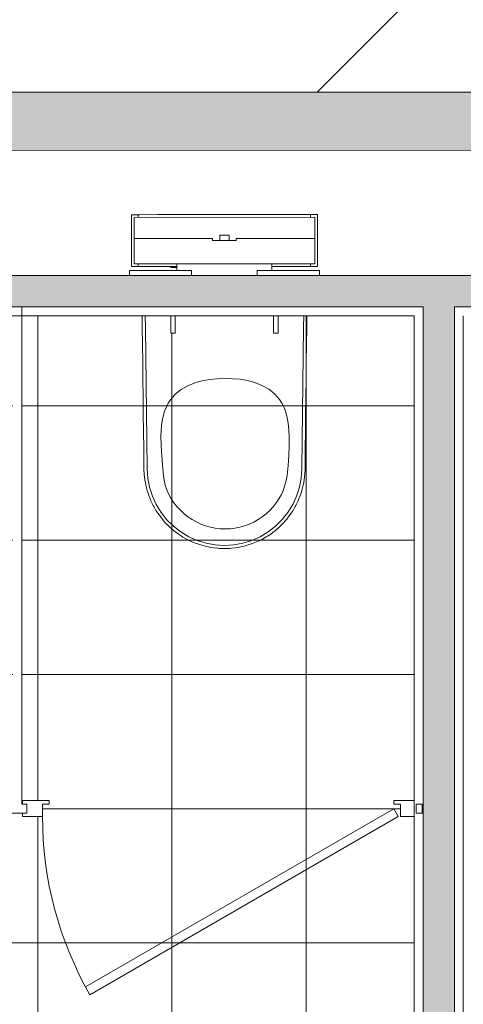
# Model space of a CAD drawing. Header units: metres. Extents: x 82 to 222, y -4 to 154.
# Tile 131 of 214: x 110.143 to 111.134, y 109.757 to 111.957. Entities that reach past the tile are written whole.
import ezdxf

# ---------------------------------------------------------------- set-up
doc = ezdxf.new("R2010")
doc.units = ezdxf.units.M
for name, color, linetype, lineweight in [('A-AREA-PATT', 7, 'Continuous', 5), ('A-DETL-GENF', 7, 'Continuous', 5), ('A-DOOR', 7, 'Continuous', 5), ('A-WALL', 7, 'Continuous', 5), ('G-IMPT', 7, 'Continuous', 5), ('I-WALL', 7, 'Continuous', 5), ('P-SANR-FIXT', 7, 'Continuous', 5)]:
    doc.layers.add(name, color=color, linetype=linetype, lineweight=lineweight)
doc.layers.add('A-DOOR-FRAM', color=7, linetype='Continuous', lineweight=5, true_color=0x2a2a2a)
doc.layers.add('A-WALL-PATT', color=7, linetype='Continuous', true_color=0x2a2a2a)

# ---------------------------------------------------------------- blocks, each defined once
blk = doc.blocks.new('Grz_porte 1V recouvrement 30_ - 80x204-3371198-DCE-Plan de reperage des sol- rez de rue-200 - Dépendante 1')
at = {"layer": 'A-DOOR'}
for p, q in [((-0.3041, -0.3985), (0.385, -0.0007)), ((0.395, -0.018), (-0.2941, -0.4158)), ((0.395, -0.018), (0.385, -0.0007)), ((-0.2941, -0.4158), (-0.3041, -0.3985))]:
    blk.add_line(p, q, dxfattribs=at)
blk.add_arc((0.4, -0.018), 0.8, 180, 209.821, dxfattribs=at)
at = {"layer": 'A-DOOR-FRAM', "color": 7}
for p, q in [((-0.385, 0.018), (-0.445, 0.018)), ((-0.445, 0.018), (-0.445, 0.01)), ((-0.4, -0.018), (-0.4, 0.01)), ((-0.4, 0.01), (-0.385, 0.01)), ((-0.385, 0.01), (-0.385, 0.018)), ((0.4306, 0.018), (0.385, 0.018)), ((0.385, 0.018), (0.385, 0.01)), ((0.385, 0.01), (0.4, 0.01)), ((0.4, 0.01), (0.4, -0.018)), ((-0.445, -0.01), (-0.445, -0.018)), ((-0.445, -0.018), (-0.4, -0.018)), ((0.4, -0.018), (0.4306, -0.018))]:
    blk.add_line(p, q, dxfattribs=at)
blk = doc.blocks.new('400_74_Geberit_duofix_H112_sigma_12cm_adjustable_8cm - 400_74_Geberit_Duofix_H112_Sigma_12_cm_adjustable_8_cm-4062336-DCE-Plan de reperage des sol- rez de rue-200 - Dépendante 1')
at = {"layer": 'P-SANR-FIXT', "lineweight": 9}
for p, q in [((-0.208, 0.1645), (-0.1975, 0.1645)), ((-0.208, 0.0485), (-0.208, 0.1645)), ((-0.2018, 0.1115), (-0.2018, 0.1585)), ((-0.2018, 0.1585), (0.2018, 0.1585)), ((-0.1894, 0.1645), (-0.1977, 0.1645)), ((-0.1975, 0.1645), (-0.1925, 0.1645)), ((-0.1925, 0.1645), (-0.1925, 0.1585)), ((-0.1892, 0.1645), (-0.1925, 0.1645)), ((-0.1492, 0.1645), (-0.1892, 0.1645)), ((0.1492, 0.1645), (-0.1492, 0.1645)), ((0.1892, 0.1645), (0.1492, 0.1645)), ((0.1925, 0.1645), (0.1892, 0.1645)), ((0.1977, 0.1645), (0.1894, 0.1645)), ((0.1925, 0.1585), (0.1925, 0.1645)), ((0.1925, 0.1645), (0.1975, 0.1645)), ((0.1975, 0.1645), (0.208, 0.1645)), ((0.2018, 0.1585), (0.2018, 0.1115)), ((0.208, 0.1645), (0.208, 0.0485)), ((-0.2018, 0.0545), (-0.2018, 0.1115)), ((-0.2018, 0.1115), (-0.0265, 0.1115)), ((-0.0265, 0.1065), (-0.0265, 0.1115)), ((-0.0105, 0.119), (-0.0105, 0.1065)), ((0.0105, 0.119), (-0.0105, 0.119)), ((-0.0074, 0.119), (-0.0105, 0.119)), ((0.0105, 0.119), (0.0074, 0.119)), ((0.0105, 0.1065), (0.0105, 0.119)), ((0.0265, 0.1115), (0.2018, 0.1115)), ((0.0265, 0.1115), (0.0265, 0.1065)), ((0.2018, 0.1115), (0.2018, 0.0545)), ((0.0265, 0.1065), (-0.0265, 0.1065)), ((-0.1975, 0.0485), (-0.208, 0.0485)), ((-0.2018, 0.0545), (0.2018, 0.0545)), ((-0.1925, 0.0485), (-0.1975, 0.0485)), ((-0.1975, 0.0485), (-0.1892, 0.0485)), ((-0.1925, 0.0545), (-0.1925, 0.0485)), ((-0.1925, 0.0485), (-0.1892, 0.0485)), ((-0.1892, 0.0485), (-0.1492, 0.0485)), ((-0.1492, 0.0485), (-0.106, 0.0485)), ((-0.12, 0.0465), (-0.12, 0.0485)), ((-0.106, 0.0465), (-0.12, 0.0465)), ((-0.106, 0.0545), (-0.106, 0.04)), ((0.106, 0.04), (0.106, 0.0545)), ((0.106, 0.0485), (0.1492, 0.0485)), ((0.1492, 0.0485), (0.1892, 0.0485)), ((0.1892, 0.0485), (0.1975, 0.0485)), ((0.1892, 0.0485), (0.1925, 0.0485)), ((0.1925, 0.0485), (0.1925, 0.0545)), ((0.1975, 0.0485), (0.1925, 0.0485)), ((0.208, 0.0485), (0.1975, 0.0485)), ((-0.2125, 0.0285), (-0.2125, 0.04)), ((-0.2125, 0.04), (-0.0735, 0.04)), ((-0.0735, 0.04), (-0.0735, 0.0285)), ((0.0735, 0.04), (0.2125, 0.04)), ((0.0735, 0.0285), (0.0735, 0.04)), ((0.2125, 0.04), (0.2125, 0.0284)), ((-0.12, -0.0615), (-0.12, -0.1)), ((-0.11, -0.1), (-0.11, -0.0615)), ((0.11, -0.0616), (0.11, -0.1)), ((0.12, -0.1), (0.12, -0.0615)), ((-0.12, -0.1), (-0.11, -0.1)), ((-0.12, -0.1), (-0.1198, -0.1)), ((-0.1102, -0.1), (-0.11, -0.1)), ((0.11, -0.1), (0.1102, -0.1)), ((0.11, -0.1), (0.12, -0.1)), ((0.1198, -0.1), (0.12, -0.1))]:
    blk.add_line(p, q, dxfattribs=at)
blk = doc.blocks.new('Sanitary_Toilets_DURAVIT_257609-Wall-mounted-toilet - Default-V37-DCE-Plan de reperage des sol- rez de rue-200 - Dépendante 1')
at = {"layer": 'G-IMPT', "flags": 128}
for points in [[(-0.184, 0.2504), (-0.1839, 0.2461), (-0.1838, 0.2408), (-0.1838, 0.2356), (-0.1837, 0.2303), (-0.1837, 0.225), (-0.1832, 0.1862), (-0.1827, 0.1474), (-0.1823, 0.1086), (-0.1818, 0.0698), (-0.1814, 0.031), (-0.1809, -0.0077), (-0.1805, -0.0465), (-0.18, -0.0861), (-0.18, -0.0869), (-0.18, -0.0877), (-0.18, -0.0885), (-0.18, -0.0893), (-0.1799, -0.0901), (-0.1799, -0.0909), (-0.1799, -0.0917)], [(-0.177, 0.2504), (-0.1769, 0.2462), (-0.1767, 0.2287), (-0.1767, 0.2251), (-0.1729, -0.0916), (-0.1715, -0.1123), (-0.1675, -0.1327), (-0.1612, -0.1524), (-0.1525, -0.1713), (-0.1417, -0.189), (-0.1288, -0.2052), (-0.114, -0.2198), (-0.0976, -0.2326), (-0.0798, -0.2432), (-0.0609, -0.2517), (-0.0411, -0.2578), (-0.0207, -0.2615), (0.0001, -0.2628), (0.0208, -0.2615), (0.0412, -0.2578), (0.061, -0.2517), (0.08, -0.2432), (0.0978, -0.2326), (0.1141, -0.2198), (0.1289, -0.2052), (0.1418, -0.189), (0.1527, -0.1713), (0.1613, -0.1524), (0.1677, -0.1327), (0.1716, -0.1123), (0.1731, -0.0916), (0.1768, 0.2251), (0.1768, 0.2287), (0.1771, 0.2462), (0.1771, 0.2503)], [(0.1801, -0.0917), (0.1801, -0.0909), (0.1801, -0.0901), (0.1801, -0.0893), (0.1801, -0.0885), (0.1801, -0.0877), (0.1801, -0.0869), (0.1806, -0.0465), (0.181, -0.0077), (0.1815, 0.031), (0.182, 0.0698), (0.1824, 0.1086), (0.1829, 0.1474), (0.1833, 0.1862), (0.1838, 0.225), (0.1838, 0.2303), (0.1839, 0.2356), (0.184, 0.2408), (0.184, 0.2461), (0.1841, 0.2503)], [(-0.1799, -0.0917), (-0.1794, -0.1039), (-0.1789, -0.1092), (-0.178, -0.116), (-0.1761, -0.1265), (-0.1758, -0.128), (-0.1728, -0.1399), (-0.1717, -0.1435), (-0.169, -0.1515), (-0.1657, -0.16), (-0.1645, -0.1628), (-0.1591, -0.1738), (-0.1581, -0.1758), (-0.1531, -0.1844), (-0.1489, -0.1908), (-0.1463, -0.1945), (-0.1389, -0.2042), (-0.1384, -0.2048), (-0.1308, -0.2134), (-0.1265, -0.2177), (-0.1221, -0.222), (-0.1129, -0.2299), (-0.1118, -0.2308), (-0.1031, -0.2373), (-0.0958, -0.2421), (-0.0929, -0.2439), (-0.0822, -0.2499), (-0.0786, -0.2517), (-0.0712, -0.2551), (-0.0605, -0.2593), (-0.0598, -0.2595), (-0.0482, -0.2632), (-0.0458, -0.2638), (-0.0363, -0.2661), (-0.0307, -0.2671), (-0.0243, -0.2681), (-0.0154, -0.2691), (-0.0121, -0.2694), (-0.0077, -0.2696), (0.0001, -0.2698), (0.0078, -0.2696), (0.0123, -0.2694), (0.0155, -0.2691), (0.0244, -0.2681), (0.0308, -0.2671), (0.0364, -0.2661), (0.0459, -0.2638), (0.0483, -0.2632), (0.0599, -0.2595), (0.0606, -0.2593), (0.0713, -0.2551), (0.0787, -0.2517), (0.0824, -0.2499), (0.093, -0.2439), (0.0959, -0.2421), (0.1033, -0.2373), (0.112, -0.2308), (0.113, -0.2299), (0.1223, -0.222), (0.1267, -0.2177), (0.1309, -0.2134), (0.1385, -0.2048), (0.139, -0.2042), (0.1464, -0.1945), (0.1491, -0.1908), (0.1532, -0.1844), (0.1582, -0.1758), (0.1593, -0.1738), (0.1646, -0.1628), (0.1658, -0.16), (0.1692, -0.1515), (0.1718, -0.1435), (0.173, -0.1399), (0.1759, -0.128), (0.1763, -0.1265), (0.1781, -0.116), (0.179, -0.1092), (0.1795, -0.1039), (0.1801, -0.0917)]]:
    blk.add_lwpolyline(points, dxfattribs=at)
blk.add_lwpolyline([(-0.14, -0.062), (-0.1414, -0.0398), (-0.1419, -0.0177), (-0.1408, 0.0045), (-0.1393, 0.0155), (-0.137, 0.0263), (-0.1339, 0.037), (-0.1297, 0.0472), (-0.1256, 0.055), (-0.1209, 0.0624), (-0.1157, 0.0689), (-0.1099, 0.075), (-0.1036, 0.0805), (-0.0968, 0.0856), (-0.082, 0.0942), (-0.0662, 0.1007), (-0.0499, 0.1053), (-0.0331, 0.1081), (-0.0162, 0.1096), (0.0009, 0.11), (0.0179, 0.1097), (0.0348, 0.1084), (0.0515, 0.1057), (0.0679, 0.1013), (0.0839, 0.0948), (0.0989, 0.0862), (0.1058, 0.0812), (0.1123, 0.0756), (0.1181, 0.0696), (0.1233, 0.0631), (0.1283, 0.0553), (0.1325, 0.047), (0.1365, 0.0367), (0.1395, 0.026), (0.1416, 0.0151), (0.143, 0.0041), (0.1445, -0.018), (0.1445, -0.0402), (0.1437, -0.0623), (0.1431, -0.0734), (0.1423, -0.0845), (0.1399, -0.1065), (0.1379, -0.1174), (0.1352, -0.1282), (0.1316, -0.1387), (0.1271, -0.1488), (0.1218, -0.1585), (0.1156, -0.1677), (0.1088, -0.1764), (0.1012, -0.1846), (0.0931, -0.1921), (0.0844, -0.1989), (0.0751, -0.2051), (0.0654, -0.2105), (0.0554, -0.2151), (0.045, -0.2189), (0.0343, -0.2219), (0.0234, -0.2241), (0.0124, -0.2254), (0.0013, -0.2258), (-0.0097, -0.2254), (-0.0208, -0.2241), (-0.0316, -0.2219), (-0.0423, -0.2189), (-0.0527, -0.215), (-0.0627, -0.2103), (-0.0724, -0.2049), (-0.0816, -0.1987), (-0.0903, -0.1918), (-0.0984, -0.1843), (-0.106, -0.1762), (-0.1129, -0.1675), (-0.1191, -0.1583), (-0.1245, -0.1486), (-0.1289, -0.1385), (-0.1324, -0.1279), (-0.1349, -0.1171), (-0.1366, -0.1062), (-0.1386, -0.0841), (-0.1393, -0.073)], close=True, dxfattribs=at)

msp = doc.modelspace()

# ---------------------------------------------------------------- hatches: boundary and pattern name
at = {"layer": 'A-AREA-PATT'}
h = msp.add_hatch(dxfattribs=at)
h.set_pattern_fill('FP_13', color=256, style=0, pattern_type=2)
h.set_pattern_definition([(0, (-65.317, 107.194), (0, 0.3), []), (90, (-65.317, 107.194), (-0.3, 2e-17), [])])
h.paths.add_polyline_path([(110.1697, 108.9304), (110.9397, 108.9308), (110.9397, 109.0036), (110.9997, 109.0056), (110.9997, 109.0156), (111.0244, 109.0156), (111.0244, 110.1765), (110.9938, 110.1765), (110.9938, 110.2045), (110.9788, 110.2045), (110.9788, 110.2125), (111.0244, 110.2125), (111.0244, 111.2957), (110.7203, 111.2957), (110.719, 111.2572), (110.7106, 111.2572), (110.7106, 111.2957), (110.4903, 111.2957), (110.489, 111.2572), (110.4806, 111.2572), (110.4806, 111.2957), (110.1473, 111.2957), (110.1488, 110.2125), (110.2088, 110.2125), (110.2088, 110.2045), (110.1938, 110.2045), (110.1938, 110.1765), (110.1488, 110.1765), (110.1473, 110.1845), (110.1213, 110.1845), (110.1213, 110.1765), (110.0763, 110.1765), (110.0763, 110.2045), (110.0613, 110.2045), (110.0613, 110.2125), (110.1213, 110.2125), (110.1213, 110.2045), (110.1273, 110.2045), (110.1273, 111.2957), (109.7976, 111.2957), (109.7963, 111.2572), (109.7879, 111.2572), (109.7879, 111.2957), (109.5676, 111.2957), (109.5663, 111.2572), (109.5579, 111.2572), (109.5579, 111.2957), (109.2497, 111.2957), (109.2497, 110.2125), (109.2913, 110.2125), (109.2913, 110.2045), (109.2763, 110.2045), (109.2763, 110.1765), (109.2497, 110.1765), (109.2497, 109.0156), (110.1097, 109.0156), (110.1097, 109.0034), (110.1697, 109.0034), (110.1697, 108.9306)])
h.paths.add_polyline_path([(109.4106, 109.0256), (109.4106, 109.0306), (109.9456, 109.0306), (109.9456, 109.0256)])
at = {"layer": 'A-DETL-GENF', "true_color": 0x808080}
h = msp.add_hatch(dxfattribs=at)
h.set_pattern_fill('FP_14', color=8, style=0, pattern_type=2)
h.set_pattern_definition([(45, (-65.317, 107.194), (-0.4490128, 0.4490128), [])])
h.paths.add_polyline_path([(106.6862, 124.5496), (106.686, 124.5496), (106.686, 124.5646), (106.656, 124.5646), (106.656, 124.6096), (106.626, 124.6096), (106.6256, 125.5795), (106.4258, 125.5795), (106.4257, 125.6645), (102.5933, 125.6636), (102.5933, 125.6936), (102.5483, 125.6936), (102.5483, 125.7236), (102.5333, 125.7236), (102.5333, 125.7936), (106.4258, 125.7945), (106.4258, 125.8795), (106.6257, 125.8795), (106.6256, 126.4746), (106.6556, 126.4746), (106.6556, 126.5196), (106.6856, 126.5196), (106.6856, 126.5346), (106.7556, 126.5346), (106.756, 124.5496)])
h.paths.add_polyline_path([(101.2826, 102.7783), (106.6312, 102.7815), (106.6312, 103.112), (106.6611, 103.1121), (106.6611, 103.157), (106.6911, 103.1571), (106.6911, 103.1721), (106.7611, 103.1721), (106.7612, 102.7816), (114.5712, 102.7863), (114.5704, 106.2713), (108.1879, 106.2699), (108.1878, 106.2999), (108.1429, 106.2999), (108.1429, 106.3299), (108.1279, 106.3299), (108.1278, 106.3999), (109.1003, 106.4002), (109.0988, 112.8701), (109.1288, 112.8702), (109.1288, 112.9151), (109.1588, 112.9151), (109.1588, 112.9301), (109.2288, 112.9302), (109.2297, 111.8552), (109.429, 111.8552), (109.4291, 111.7952), (114.57, 111.7964), (114.5654, 131.2664), (109.4245, 131.2652), (109.4244, 131.2302), (109.2245, 131.2302), (109.2251, 128.4002), (109.1951, 128.4001), (109.1951, 128.3551), (109.1652, 128.3551), (109.1652, 128.3401), (109.0952, 128.3401), (109.0944, 131.2651), (106.7545, 131.2646), (106.7544, 129.8496), (106.6848, 129.8496), (106.6848, 129.8646), (106.6548, 129.8646), (106.6548, 129.9096), (106.6248, 129.9096), (106.6239, 131.2295), (106.4245, 131.2295), (106.4244, 131.4295), (106.6244, 131.4295), (106.6237, 133.4495), (106.0039, 133.4494), (106.0037, 134.6236), (101.2826, 134.6289), (101.2826, 133.3743), (101.286, 133.3743), (101.286, 133.3243), (101.2826, 133.3243), (101.2826, 132.1246), (101.286, 132.1246), (101.286, 132.0746), (101.2826, 132.0746), (101.2826, 130.5743), (101.2867, 130.5743), (101.2867, 130.5243), (101.2826, 130.5243), (101.2826, 129.3246), (101.2867, 129.3246), (101.2867, 129.2746), (101.2826, 129.2746), (101.2826, 128.5933), (101.7176, 128.5933), (101.7176, 128.5234), (101.7026, 128.5234), (101.7026, 128.4934), (101.6576, 128.4934), (101.6576, 128.4634), (101.2826, 128.4633), (101.2826, 127.7743), (101.2873, 127.7743), (101.2873, 127.7243), (101.2826, 127.7243), (101.2826, 126.5246), (101.2873, 126.5246), (101.2873, 126.4746), (101.2826, 126.4746), (101.2826, 125.7933), (101.7183, 125.7933), (101.7183, 125.7234), (101.7033, 125.7234), (101.7033, 125.6934), (101.6583, 125.6934), (101.6583, 125.6634), (101.2826, 125.6633), (101.2826, 124.9743), (101.288, 124.9743), (101.288, 124.9243), (101.2826, 124.9243), (101.2826, 123.7246), (101.288, 123.7246), (101.288, 123.6746), (101.2826, 123.6746), (101.2826, 122.7933), (106.4265, 122.7945), (106.4264, 123.0795), (106.6264, 123.0795), (106.6265, 123.6746), (106.6563, 123.6746), (106.6563, 123.7196), (106.6862, 123.7196), (106.6862, 123.7346), (106.7562, 123.7346), (106.756, 122.6646), (101.2826, 122.6633), (101.2826, 122.2783), (101.5866, 122.2784), (101.5876, 117.9784), (101.2826, 117.9783), (101.2826, 117.4783), (101.9277, 117.4784), (101.9278, 117.1784), (101.2826, 117.1783), (101.2826, 116.5743), (101.29, 116.5743), (101.29, 116.5243), (101.2826, 116.5243), (101.2826, 115.3246), (101.29, 115.3246), (101.2884, 115.2746), (101.2826, 115.2746), (101.2826, 113.7743), (101.2906, 113.7743), (101.2906, 113.7243), (101.2826, 113.7243), (101.2826, 112.5246), (101.2906, 112.5246), (101.2906, 112.4746), (101.2826, 112.4746), (101.2826, 110.9743), (101.2913, 110.9743), (101.2913, 110.9243), (101.2826, 110.9243), (101.2826, 109.7246), (101.2913, 109.7246), (101.2899, 109.6746), (101.2826, 109.6746), (101.2826, 108.1743), (101.292, 108.1743), (101.292, 108.1243), (101.2826, 108.1243), (101.2826, 106.9246), (101.292, 106.9246), (101.292, 106.8746), (101.2826, 106.8746), (101.2826, 105.3793), (101.2926, 105.3793), (101.2926, 105.3293), (101.2826, 105.3293), (101.2826, 104.1296), (101.2926, 104.1296), (101.2926, 104.0796), (101.2826, 104.0796), (101.2826, 102.7784)])
h.paths.add_polyline_path([(144.0986, 112.8259), (144.0988, 112.8259), (144.0988, 112.8109), (144.1288, 112.8109), (144.1292, 111.1184), (149.7692, 111.1184), (149.7692, 111.0197), (143.3017, 111.0182), (143.3017, 111.0482), (143.2867, 111.0482), (143.2867, 111.1182), (144.0292, 111.1184), (144.0292, 112.8259)])
h.paths.add_polyline_path([(144.5481, 114.726), (144.5483, 114.726), (144.5483, 114.711), (144.5783, 114.711), (144.5783, 114.6635), (144.6284, 114.6635), (144.6284, 114.5735), (149.7684, 114.5747), (149.7684, 114.4747), (144.6284, 114.4734), (144.6284, 114.4135), (144.4284, 114.4135), (144.4284, 114.4735), (144.1284, 114.4734), (144.1286, 113.6559), (144.0986, 113.6559), (144.0986, 113.6409), (144.0286, 113.6409), (144.0284, 114.5734), (144.4284, 114.5747), (144.4284, 114.6635), (144.4783, 114.6635), (144.4783, 114.726)])
h.paths.add_polyline_path([(144.5471, 119.111), (144.5473, 119.111), (144.5473, 119.096), (144.5773, 119.096), (144.5775, 118.3885), (144.1275, 118.3884), (144.1278, 117.3884), (149.7677, 117.3897), (149.7678, 117.2897), (144.1278, 117.2884), (144.1284, 116.2634), (144.578, 116.2635), (144.5781, 115.556), (144.5481, 115.556), (144.5481, 115.541), (144.4781, 115.541), (144.478, 116.1635), (144.028, 116.1634), (144.0275, 118.4884), (144.4775, 118.4885), (144.4775, 119.111)])
h.paths.add_polyline_path([(144.5468, 120.351), (144.547, 120.351), (144.547, 120.336), (144.577, 120.336), (144.5775, 120.2885), (144.6271, 120.2885), (144.6271, 120.1885), (149.7671, 120.1897), (149.7671, 120.0897), (144.6271, 120.0885), (144.6271, 119.9885), (144.5771, 119.9885), (144.5768, 119.941), (144.5471, 119.941), (144.5471, 119.926), (144.4771, 119.926), (144.4767, 119.9885), (144.4271, 119.9885), (144.4271, 120.2885), (144.4771, 120.2885), (144.4775, 120.351)])
h.paths.add_polyline_path([(144.5458, 124.681), (144.546, 124.681), (144.546, 124.666), (144.576, 124.666), (144.5762, 123.9885), (144.1262, 123.9884), (144.1264, 122.9884), (149.7764, 122.9897), (149.7759, 123.69), (149.7719, 123.6901), (149.7716, 124.9897), (149.7759, 124.9898), (149.7757, 125.7897), (144.6258, 125.7885), (144.6257, 125.5885), (144.5758, 125.5884), (144.5758, 125.511), (144.5458, 125.511)])
h.paths.add_polyline_path([(141.887, 122.1329), (141.8866, 122.1329), (141.8866, 122.1479), (141.8566, 122.1479), (141.8566, 122.1929), (141.8266, 122.1929), (141.8265, 122.6154), (136.4479, 122.6141), (136.448, 116.8566), (141.8579, 116.8579), (141.8571, 119.9879), (141.6271, 119.9878), (141.6271, 120.2878), (141.8271, 120.2879), (141.827, 120.6429), (141.857, 120.6429), (141.8579, 120.6879), (141.887, 120.6879)])
h.paths.add_polyline_path([(136.2944, 102.7865), (144.4812, 102.7887), (144.4809, 103.991), (144.5109, 103.991), (144.5109, 104.006), (144.5809, 104.006), (144.5812, 102.7885), (149.7812, 102.7897), (149.7802, 104.09), (149.7765, 104.09), (149.7762, 105.3897), (149.7806, 105.3898), (149.7796, 106.89), (149.7758, 106.89), (149.7755, 108.1897), (149.7799, 108.1898), (149.7793, 109.69), (149.7752, 109.69), (149.7749, 110.9897), (149.7793, 110.9898), (149.7786, 112.49), (149.7745, 112.49), (149.7742, 113.7897), (149.7786, 113.7898), (149.7779, 115.29), (149.7739, 115.29), (149.7736, 116.5897), (149.7779, 116.5898), (149.7773, 118.09), (149.7732, 118.09), (149.7732, 118.14), (149.7776, 118.14), (149.7769, 119.3397), (149.7729, 119.3397), (149.7729, 119.3897), (149.7773, 119.3898), (149.7766, 120.89), (149.7725, 120.89), (149.7722, 122.1897), (149.7766, 122.1898), (149.7764, 122.8897), (144.1264, 122.8884), (144.1278, 121.8884), (144.5767, 121.8885), (144.5768, 121.181), (144.5468, 121.181), (144.5468, 121.166), (144.4768, 121.166), (144.4767, 121.7885), (144.0267, 121.7884), (144.0262, 124.0884), (144.4762, 124.0885), (144.4762, 124.681), (144.5458, 124.681), (144.5458, 125.496), (144.4758, 125.496), (144.4758, 125.5885), (144.2958, 125.5885), (144.2951, 128.4734), (143.8351, 128.4734), (143.8351, 128.5433), (143.8501, 128.5433), (143.8501, 128.5733), (143.8951, 128.5733), (143.8951, 128.6033), (144.2951, 128.6034), (144.2944, 131.4234), (144.3244, 131.4235), (144.3244, 131.4684), (144.3544, 131.4684), (144.3544, 131.4834), (144.4244, 131.4835), (144.4258, 131.4385), (144.6244, 131.4385), (144.6245, 131.2385), (144.4245, 131.2385), (144.4258, 125.8885), (149.7757, 125.8898), (149.7756, 126.3991), (149.5809, 126.3992), (149.5809, 132.0547), (149.6096, 132.0547), (149.6096, 132.0697), (149.6796, 132.0697), (149.6796, 132.0097), (149.8796, 132.0097), (149.8808, 126.8026), (150.9497, 126.8013), (150.9497, 135.5947), (149.8787, 135.5947), (149.8789, 133.5598), (149.6792, 133.5597), (149.6792, 133.4997), (149.6092, 133.4997), (149.6092, 133.5147), (149.5792, 133.5147), (149.5789, 134.6547), (149.5223, 134.6546), (149.5223, 134.6436), (148.4736, 134.6436), (148.4736, 134.5936), (148.4136, 134.5936), (148.4136, 134.5986), (148.4536, 134.5986), (148.4536, 134.6386), (148.4136, 134.6386), (148.4136, 134.6436), (148.4236, 134.6436), (148.4236, 134.6544), (144.8036, 134.6535), (144.8036, 134.6436), (144.8136, 134.6436), (144.8136, 134.6386), (144.7736, 134.6366), (144.7736, 134.5986), (144.8136, 134.5986), (144.8136, 134.5936), (144.7536, 134.5936), (144.7536, 134.6436), (144.4237, 134.6436), (144.4241, 132.9135), (144.3541, 132.9135), (144.3541, 132.9284), (144.3241, 132.9284), (144.3241, 132.9734), (144.2941, 132.9735), (144.2938, 133.8208), (143.4479, 132.9777), (142.4635, 131.9933), (142.4653, 131.9915), (141.9544, 131.4803), (141.9549, 129.5454), (141.8849, 129.5454), (141.8849, 129.5604), (141.8549, 129.5604), (141.8549, 129.6054), (141.8249, 129.6054), (141.8244, 129.6029), (141.6324, 129.6028), (141.6324, 129.6728), (141.6473, 129.6729), (141.6473, 129.7028), (141.6923, 129.7028), (141.6924, 129.6728), (141.8248, 129.6729), (141.8244, 131.2379), (141.6245, 131.2378), (141.6244, 131.2665), (140.4245, 131.2677), (140.4246, 130.5725), (140.3746, 130.5725), (140.3745, 131.2678), (139.6745, 131.2685), (139.6745, 130.3498), (139.6047, 130.3498), (139.6045, 130.3648), (139.5747, 130.3648), (139.5747, 130.4098), (139.6047, 130.4098), (139.6045, 131.2685), (138.8045, 131.2693), (138.8049, 129.6721), (139.6048, 129.6723), (139.6048, 129.6748), (139.5748, 129.6748), (139.5748, 129.7198), (139.6048, 129.7198), (139.6048, 129.7348), (139.6748, 129.7348), (139.6748, 129.6723), (140.7573, 129.6726), (140.7574, 129.7026), (140.8023, 129.7026), (140.8023, 129.6726), (140.8173, 129.6726), (140.8174, 129.6026), (138.8049, 129.6021), (138.8045, 129.4846), (138.7349, 129.4846), (138.7345, 129.4996), (138.7049, 129.4996), (138.7049, 129.5446), (138.7349, 129.5446), (138.7345, 129.6021), (137.8649, 129.6019), (137.8649, 129.7344), (137.9348, 129.7344), (137.9348, 129.7194), (137.9648, 129.7194), (137.9648, 129.6744), (137.9348, 129.6721), (137.9348, 129.6719), (138.7348, 129.6721), (138.7345, 131.2694), (137.9345, 131.2702), (137.9347, 130.4094), (137.9647, 130.4094), (137.9647, 130.3644), (137.9347, 130.3644), (137.9345, 130.3494), (137.8647, 130.3494), (137.8645, 131.2702), (136.4501, 131.2716), (136.4501, 128.6016), (138.7351, 128.6021), (138.7351, 128.6096), (138.7051, 128.6096), (138.7051, 128.6546), (138.7351, 128.6546), (138.7351, 128.6696), (138.8051, 128.6696), (138.8051, 128.6021), (141.8251, 128.6029), (141.8251, 128.6704), (141.8551, 128.6704), (141.8551, 128.7154), (141.8851, 128.7154), (141.8851, 128.7304), (141.9551, 128.7304), (141.9551, 128.6029), (142.3451, 128.603), (142.3451, 128.573), (142.3901, 128.573), (142.3901, 128.543), (142.4051, 128.543), (142.4051, 128.473), (141.9551, 128.4729), (141.9551, 128.4129), (141.8851, 128.4129), (141.8851, 128.4279), (141.8551, 128.4279), (141.8551, 128.4729), (136.4494, 128.4716), (136.4494, 122.7141), (141.8265, 122.7154), (141.8265, 123.0929), (141.8564, 123.0929), (141.8564, 123.1379), (141.8864, 123.1379), (141.8864, 123.1529), (141.9564, 123.1529), (141.9566, 122.1329), (141.887, 122.1329), (141.887, 120.7029), (141.957, 120.7029), (141.9579, 116.7579), (136.4465, 116.7566), (136.448, 115.4141), (136.4554, 113.5716), (137.0836, 113.5717), (137.0841, 111.7717), (137.2841, 111.7718), (137.2841, 111.6718), (136.4631, 111.6716), (136.4788, 107.8016), (136.5364, 107.8016), (137.8854, 109.0019), (141.6297, 109.0028), (141.6304, 109.0378), (141.8297, 109.0379), (141.8298, 108.8379), (141.6298, 108.8378), (141.6304, 106.2378), (141.8304, 106.2379), (141.8304, 106.1379), (144.4304, 106.1385), (144.4304, 106.2385), (144.6304, 106.2385), (144.6304, 106.1385), (149.7704, 106.1397), (149.7704, 106.0397), (144.5804, 106.0385), (144.5807, 104.821), (144.5107, 104.821), (144.5107, 104.836), (144.4807, 104.836), (144.4804, 106.0385), (141.8304, 106.0378), (141.8305, 105.6229), (141.7305, 105.6228), (141.7304, 106.0378), (141.6304, 106.0379), (141.6304, 106.0728), (136.2981, 106.0715), (136.2972, 105.2464), (136.19, 105.2464), (136.19, 103.6965), (136.2954, 103.6964), (136.2944, 102.7867)])
h.paths.add_polyline_path([(106.6881, 116.5596), (106.6879, 116.5596), (106.6879, 116.5746), (106.6579, 116.5746), (106.6579, 116.6195), (106.6279, 116.6195), (106.6277, 117.1799), (105.9278, 117.1797), (105.9277, 117.3794), (101.9286, 117.3784), (101.9286, 117.4784), (106.7577, 117.4796), (106.7577, 116.5596)])
h.paths.add_polyline_path([(106.6889, 113.3046), (106.6887, 113.3046), (106.6887, 113.3196), (106.6587, 113.3196), (106.6587, 113.3646), (106.6287, 113.3646), (106.6281, 114.4645), (106.5809, 114.4645), (106.5809, 114.4945), (106.5659, 114.4945), (106.5659, 114.5645), (106.6284, 114.5645), (106.6284, 115.6845), (106.6581, 115.6846), (106.6581, 115.7295), (106.6881, 115.7296), (106.6881, 115.7446), (106.7581, 115.7446), (106.7587, 113.3046)])
h.paths.add_polyline_path([(106.6902, 107.7046), (106.69, 107.7046), (106.69, 107.7196), (106.66, 107.7196), (106.66, 107.7646), (106.63, 107.7646), (106.6289, 111.6045), (106.4291, 111.6045), (106.429, 111.8545), (106.629, 111.8545), (106.6289, 112.4296), (106.6589, 112.4296), (106.6589, 112.4746), (106.6889, 112.4746), (106.6889, 112.4896), (106.7589, 112.4896), (106.76, 107.7046)])
h.paths.add_polyline_path([(106.6909, 103.9871), (106.6909, 104.0021), (106.6609, 104.0021), (106.6609, 104.047), (106.6309, 104.047), (106.6302, 106.0295), (106.4304, 106.0295), (106.4304, 106.2295), (106.6304, 106.2295), (106.6302, 106.8296), (106.6602, 106.8296), (106.6602, 106.8746), (106.6902, 106.8746), (106.6902, 106.8896), (106.7602, 106.8896), (106.7604, 106.3996), (107.3128, 106.3997), (107.3128, 106.3297), (107.2979, 106.3297), (107.2979, 106.2997), (107.2529, 106.2997), (107.2529, 106.2697), (106.7604, 106.2696), (106.7604, 103.9871)])
h.paths.add_polyline_path([(149.7765, 104.14), (149.7809, 104.14), (149.7802, 105.3397), (149.7762, 105.3397)])
h.paths.add_polyline_path([(109.2304, 106.0302), (109.2304, 106.0302), (109.2304, 106.2302), (109.4304, 106.2302), (109.4304, 106.0302)])
h.paths.add_polyline_path([(136.19, 106.2015), (141.5004, 106.2028), (141.4998, 108.8728), (137.8897, 108.8719), (136.5745, 107.7016), (136.19, 107.7015), (136.19, 106.2028)])
h.paths.add_polyline_path([(149.7758, 106.94), (149.7802, 106.94), (149.7796, 108.1397), (149.7758, 108.1397), (149.7758, 106.94)])
h.paths.add_polyline_path([(137.5001, 107.4518), (137.5, 107.6218), (140.3, 107.6225), (140.3001, 107.4525), (137.7738, 107.4519)])
h.paths.add_polyline_path([(101.2899, 108.2083), (101.2899, 108.3083), (105.1299, 108.3092), (105.1299, 108.2092), (101.3916, 108.2083)])
h.paths.add_polyline_path([(144.4297, 108.8385), (144.4298, 108.8385), (144.4297, 109.0385), (144.6297, 109.0385), (144.6298, 108.8385)])
h.paths.add_polyline_path([(141.8797, 108.9379), (141.8791, 111.6729), (141.8291, 111.6729), (141.8284, 114.4129), (141.6284, 114.4128), (141.6284, 114.5378), (139.7284, 114.5373), (139.7291, 111.6724), (138.7841, 111.6721), (138.7841, 111.7721), (139.5791, 111.7723), (139.5784, 114.6873), (141.9784, 114.6879), (141.9792, 111.1179), (142.4717, 111.118), (142.4717, 111.048), (142.4567, 111.048), (142.4567, 111.018), (141.9792, 111.0179), (141.9792, 108.9379)])
h.paths.add_polyline_path([(149.7752, 109.74), (149.7795, 109.74), (149.7789, 110.9397), (149.7752, 110.9397), (149.7752, 109.74)])
h.paths.add_polyline_path([(136.4627, 111.7716), (137.0341, 111.7718), (137.0341, 111.8217), (137.0441, 111.8217), (137.0437, 112.5217), (137.0339, 112.5217), (137.0339, 112.5717), (136.4595, 112.5716), (136.4626, 111.8024)])
h.paths.add_polyline_path([(149.7745, 112.54), (149.7789, 112.54), (149.7782, 113.7397), (149.7742, 113.7397)])
h.paths.add_polyline_path([(136.4591, 112.6716), (137.0339, 112.6717), (137.0339, 112.7217), (137.0438, 112.7217), (137.0437, 113.4217), (137.0337, 113.4217), (137.0337, 113.4717), (136.4558, 113.4716), (136.4591, 112.6716)])
h.paths.add_polyline_path([(110.2188, 113.0454), (110.2187, 113.2154), (112.4529, 113.2159), (112.4529, 113.2133), (112.4643, 113.2133), (112.4643, 113.2159), (113.0687, 113.2161), (113.0688, 113.0461), (110.3239, 113.0454)])
h.paths.add_polyline_path([(109.1585, 114.3601), (109.1585, 114.3751), (109.1285, 114.3751), (109.1284, 114.4201), (109.0984, 114.4201), (109.0984, 115.7776), (109.1681, 115.7776), (109.1681, 115.7626), (109.1981, 115.7626), (109.1981, 115.7176), (109.2281, 115.7177), (109.2284, 114.6302), (109.4284, 114.6302), (109.4284, 114.5952), (111.3784, 114.5957), (111.3784, 114.8957), (113.1883, 114.8961), (113.1884, 114.5961), (114.5684, 114.5964), (114.5684, 114.4664), (109.4284, 114.4652), (109.4284, 114.4302), (109.2284, 114.4302), (109.2281, 114.3602), (109.2259, 114.3602)])
h.paths.add_polyline_path([(101.2884, 114.4633), (101.2884, 114.5633), (105.7509, 114.5643), (105.7509, 114.4943), (105.7359, 114.4943), (105.7359, 114.4643), (101.5171, 114.4633)])
h.paths.add_polyline_path([(111.4284, 114.5957), (113.1384, 114.5961), (113.1383, 114.8461), (111.4283, 114.8457)])
h.paths.add_polyline_path([(149.7738, 115.34), (149.7782, 115.34), (149.7776, 116.5397), (149.7738, 116.5397), (149.7738, 115.34)])
h.paths.add_polyline_path([(109.1679, 115.7776), (109.1679, 116.5926), (109.0979, 116.5926), (109.0963, 123.6576), (109.1663, 123.6576), (109.1663, 123.6426), (109.1963, 123.6426), (109.1963, 123.5976), (109.2263, 123.5977), (109.2279, 123.0802), (109.4264, 123.0802), (109.4265, 122.7802), (109.2265, 122.7802), (109.2279, 117.4802), (109.4277, 117.4802), (109.4278, 117.1802), (109.2278, 117.1802), (109.2259, 116.6527), (109.1979, 116.6526), (109.1979, 116.6076), (109.1679, 116.6076)])
h.paths.add_polyline_path([(149.7725, 120.94), (149.7769, 120.94), (149.7764, 122.1397), (149.7725, 122.1397), (149.7725, 120.94)])
h.paths.add_polyline_path([(109.1661, 123.6576), (109.1661, 124.4726), (109.0961, 124.4726), (109.0963, 126.5101), (109.1656, 126.5101), (109.1656, 126.4951), (109.1956, 126.4951), (109.1959, 126.4501), (109.2256, 126.4501), (109.2279, 125.8802), (109.4257, 125.8802), (109.4258, 125.5802), (109.2258, 125.5802), (109.2259, 124.5327), (109.1961, 124.5326), (109.1961, 124.4876), (109.1661, 124.4876)])
h.paths.add_polyline_path([(149.7719, 123.74), (149.7762, 123.74), (149.7758, 124.9397), (149.7719, 124.9397), (149.7719, 123.74)])
h.paths.add_polyline_path([(141.8862, 123.9679), (141.8862, 123.9829), (141.8562, 123.9829), (141.8562, 124.0279), (141.8262, 124.0279), (141.8255, 125.5879), (141.6258, 125.5878), (141.6257, 125.8878), (141.8257, 125.8879), (141.8255, 126.9229), (141.8555, 126.9229), (141.8555, 126.9679), (141.8855, 126.9679), (141.8855, 126.9829), (141.9555, 126.9829), (141.9562, 123.9679)])
h.paths.add_polyline_path([(106.6854, 127.3496), (106.6854, 127.3646), (106.6554, 127.3646), (106.6554, 127.4096), (106.6254, 127.4096), (106.6251, 128.4645), (102.5926, 128.4636), (102.5926, 128.4936), (102.5476, 128.4936), (102.5476, 128.5236), (102.5326, 128.5236), (102.5326, 128.5936), (106.6251, 128.5945), (106.6251, 128.9746), (106.655, 128.9746), (106.655, 129.0196), (106.685, 129.0196), (106.685, 129.0346), (106.755, 129.0346), (106.7544, 127.3496)])
h.paths.add_polyline_path([(149.2944, 131.2396), (149.2945, 131.2396), (149.2944, 131.4396), (149.4944, 131.4397), (149.4945, 131.2397)])
h.paths.add_polyline_path([(106.0739, 133.5194), (106.6239, 133.5195), (106.6237, 134.6229), (106.0737, 134.6229), (106.0739, 133.5195)])
at = {"layer": 'A-WALL-PATT'}
msp.add_hatch(color=256, dxfattribs=at).paths.add_polyline_path([(109.4291, 111.6652), (114.5512, 111.6664), (114.5512, 111.7964), (109.4291, 111.7952)])
at = {"layer": 'A-WALL-PATT', "true_color": 0xc0c0c0}
msp.add_hatch(color=9, dxfattribs=at).paths.add_polyline_path([(109.2292, 111.3157), (114.5513, 111.3157), (114.5513, 111.3857), (109.2292, 111.3857), (109.2292, 111.3318)])
h = msp.add_hatch(color=9, dxfattribs=at)
h.paths.add_polyline_path([(111.1144, 108.9956), (111.1144, 108.9956), (111.045, 108.9956)])
h.paths.add_polyline_path([(111.045, 108.9956), (111.1144, 108.9956), (111.1144, 111.3157), (111.045, 111.3157), (111.0444, 108.9956)])

# ---------------------------------------------------------------- linework, layer by layer
at = {"layer": 'A-WALL', "lineweight": 20}
for p, q in [((109.4291, 111.7952), (114.57, 111.7964)), ((109.4291, 111.6652), (114.57, 111.6664))]:
    msp.add_line(p, q, dxfattribs=at)
at = {"layer": 'A-WALL', "lineweight": 9}
msp.add_line((111.1149, 111.2957), (111.115, 111.3157), dxfattribs=at)
at = {"layer": 'I-WALL', "lineweight": 20}
for p, q in [((109.2292, 111.3857), (114.5701, 111.3857)), ((109.2292, 111.3157), (111.045, 111.3157)), ((110.1473, 111.3157), (110.1473, 110.2045)), ((111.0444, 108.9956), (111.045, 111.3157)), ((111.0444, 111.3157), (111.0444, 108.9956)), ((111.115, 111.3157), (112.8942, 111.3157)), ((111.0244, 111.2957), (109.2292, 111.2957)), ((111.0244, 109.0156), (111.0244, 111.2957)), ((111.1149, 111.2957), (111.1144, 109.0156)), ((111.1144, 108.9956), (111.1144, 111.2957)), ((111.1149, 111.2957), (111.1144, 111.2957)), ((111.1344, 111.2957), (111.1344, 108.9956)), ((110.1588, 110.2045), (110.1473, 110.2045)), ((110.1588, 110.1845), (110.1588, 110.2045)), ((111.0425, 110.2045), (111.0288, 110.2045)), ((111.0288, 110.1845), (111.0288, 110.2045)), ((111.0425, 110.1845), (111.0425, 110.2045)), ((110.1113, 110.1845), (110.1588, 110.1845)), ((111.0425, 110.1845), (111.0288, 110.1845))]:
    msp.add_line(p, q, dxfattribs=at)

# ---------------------------------------------------------------- block references
at = {"layer": 'A-DOOR-FRAM', "color": 7}
msp.add_blockref('Grz_porte 1V recouvrement 30_ - 80x204-3371198-DCE-Plan de reperage des sol- rez de rue-200 - Dépendante 1', (110.5938, 110.1945), dxfattribs=at)
at = {"layer": 'G-IMPT', "color": 7, "true_color": 0xffffff, "rotation": 0.0135285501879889}
msp.add_blockref('Sanitary_Toilets_DURAVIT_257609-Wall-mounted-toilet - Default-V37-DCE-Plan de reperage des sol- rez de rue-200 - Dépendante 1', (110.6005, 111.0453), dxfattribs=at)
at = {"layer": 'P-SANR-FIXT', "lineweight": 9, "rotation": 0.0135285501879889}
msp.add_blockref('400_74_Geberit_duofix_H112_sigma_12cm_adjustable_8cm - 400_74_Geberit_Duofix_H112_Sigma_12_cm_adjustable_8_cm-4062336-DCE-Plan de reperage des sol- rez de rue-200 - Dépendante 1', (110.6004, 111.3572), dxfattribs=at)

doc.saveas('drawing.dxf')
